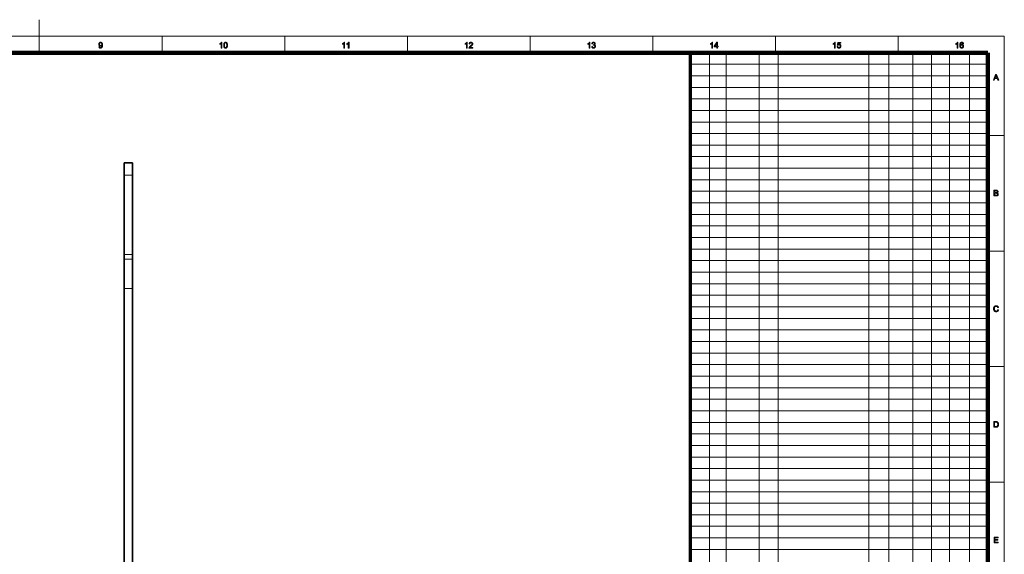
# Model space of a CAD drawing. Extents: x 0 to 1189, y 0 to 841.
# Tile 135 of 135: x 583 to 1179, y 517 to 841. Entities that reach past the tile are written whole.
import ezdxf

# ---------------------------------------------------------------- set-up
doc = ezdxf.new("R2010")
doc.units = 0

msp = doc.modelspace()

# ---------------------------------------------------------------- linework, layer by layer
at = {"color": 7, "lineweight": 13}
for p, q in [((594.5, 821), (594.5, 841)), ((10, 831), (1179, 831)), ((1179, 10), (1179, 831)), ((1000.5, 821), (1000.5, 76)), ((1010.5, 821), (1010.5, 76)), ((1030.5, 821), (1030.5, 76)), ((1042, 821), (1042, 76)), ((1097, 821), (1097, 76)), ((1109, 821), (1109, 76)), ((1123.57, 820.88), (1123.57, 75.88)), ((1134.82, 821.52), (1134.82, 76.52)), ((1145.78, 821), (1145.78, 76)), ((1157.95, 821.09), (1157.95, 76.09)), ((1169, 814), (989, 814)), ((1169, 807), (989, 807)), ((1169, 800), (989, 800)), ((1169, 793), (989, 793)), ((1169, 786), (989, 786)), ((1169, 779), (989, 779)), ((1169, 772), (989, 772)), ((1169, 765), (989, 765)), ((1169, 758), (989, 758)), ((1169, 751), (989, 751)), ((1169, 744), (989, 744)), ((1169, 737), (989, 737)), ((1169, 730), (989, 730)), ((1169, 723), (989, 723)), ((1169, 716), (989, 716)), ((1169, 709), (989, 709)), ((1169, 702), (989, 702)), ((1169, 695), (989, 695)), ((1169, 688), (989, 688)), ((1169, 681), (989, 681)), ((1169, 674), (989, 674)), ((1169, 667), (989, 667)), ((1169, 660), (989, 660)), ((1169, 653), (989, 653)), ((1169, 646), (989, 646)), ((1169, 639), (989, 639)), ((1169, 632), (989, 632)), ((1169, 625), (989, 625)), ((1169, 618), (989, 618)), ((1169, 611), (989, 611)), ((1169, 604), (989, 604)), ((1169, 597), (989, 597)), ((1169, 590), (989, 590)), ((1169, 583), (989, 583)), ((1169, 576), (989, 576)), ((1169, 569), (989, 569)), ((1169, 562), (989, 562)), ((1169, 555), (989, 555)), ((1169, 548), (989, 548)), ((1169, 541), (989, 541)), ((1169, 534), (989, 534)), ((1169, 527), (989, 527)), ((1169, 520), (989, 520))]:
    msp.add_line(p, q, dxfattribs=at)
at = {"color": 7, "lineweight": 13, "ltscale": 0.25}
for p, q in [((668.81, 821), (668.81, 831)), ((743.12, 821), (743.12, 831)), ((817.44, 821), (817.44, 831)), ((891.75, 821), (891.75, 831)), ((966.06, 821), (966.06, 831)), ((1040.38, 821), (1040.38, 831)), ((1114.69, 821), (1114.69, 831)), ((1169, 770.92), (1179, 770.92)), ((1169, 700.83), (1179, 700.83)), ((1169, 630.75), (1179, 630.75)), ((1169, 560.67), (1179, 560.67))]:
    msp.add_line(p, q, dxfattribs=at)
at = {"color": 7, "lineweight": 100}
for p, q in [((1169, 821), (20, 821)), ((1169, 20), (1169, 821))]:
    msp.add_line(p, q, dxfattribs=at)
at = {"color": 5, "lineweight": 70}
msp.add_line((989, 20), (989, 821), dxfattribs=at)
at = {"color": 7, "lineweight": 35, "ltscale": 0.125}
msp.add_line((650.91, 754.22), (645.91, 754.22), dxfattribs=at)
at = {"color": 7, "lineweight": 35, "ltscale": 0.187131}
for p, q in [((645.91, 754.22), (645.91, 746.74)), ((650.91, 754.22), (650.91, 746.74))]:
    msp.add_line(p, q, dxfattribs=at)
at = {"color": 7, "lineweight": 35, "ltscale": 0.106985}
for p, q in [((645.91, 746.74), (645.91, 742.46)), ((650.91, 746.74), (650.91, 742.46))]:
    msp.add_line(p, q, dxfattribs=at)
at = {"color": 7, "lineweight": 13, "ltscale": 0.125}
for p, q in [((650.91, 746.74), (645.91, 746.74)), ((650.91, 698.67), (645.91, 698.67)), ((645.91, 695.85), (650.91, 695.85)), ((645.91, 678.17), (650.91, 678.17))]:
    msp.add_line(p, q, dxfattribs=at)
at = {"color": 7, "lineweight": 35}
for p, q in [((645.91, 742.46), (645.91, 698.67)), ((650.91, 742.46), (650.91, 698.67)), ((645.91, 631.39), (645.91, 678.17)), ((650.91, 631.39), (650.91, 678.17)), ((645.91, 477.3), (645.91, 631.39)), ((650.91, 477.3), (650.91, 631.39))]:
    msp.add_line(p, q, dxfattribs=at)
at = {"color": 7, "lineweight": 35, "ltscale": 0.006488}
for p, q in [((645.91, 698.41), (645.91, 698.67)), ((650.91, 698.41), (650.91, 698.67))]:
    msp.add_line(p, q, dxfattribs=at)
at = {"color": 7, "lineweight": 35, "ltscale": 0.064139}
for p, q in [((645.91, 695.85), (645.91, 698.41)), ((650.91, 695.85), (650.91, 698.41))]:
    msp.add_line(p, q, dxfattribs=at)
at = {"color": 7, "lineweight": 35, "ltscale": 0.441992}
for p, q in [((645.91, 695.85), (645.91, 678.17)), ((650.91, 695.85), (650.91, 678.17))]:
    msp.add_line(p, q, dxfattribs=at)
at = {"color": 7, "lineweight": 13}
for points in [[(630.56, 824.61), (630.98, 824.65), (630.99, 824.6), (631, 824.54), (631.02, 824.49), (631.03, 824.45), (631.05, 824.4), (631.07, 824.36), (631.1, 824.32), (631.12, 824.29), (631.15, 824.26), (631.18, 824.23), (631.21, 824.2), (631.24, 824.18), (631.27, 824.16), (631.31, 824.15), (631.35, 824.13), (631.39, 824.12), (631.43, 824.11), (631.47, 824.1), (631.51, 824.1), (631.56, 824.1), (631.6, 824.1), (631.63, 824.1), (631.67, 824.11), (631.71, 824.11), (631.74, 824.12), (631.78, 824.13), (631.81, 824.14), (631.84, 824.16), (631.87, 824.17), (631.9, 824.19), (631.93, 824.21), (631.96, 824.23), (631.99, 824.25), (632.02, 824.27), (632.04, 824.3), (632.06, 824.32), (632.09, 824.35), (632.11, 824.37), (632.13, 824.4), (632.15, 824.43), (632.17, 824.46), (632.19, 824.5), (632.2, 824.53), (632.22, 824.57), (632.24, 824.61), (632.25, 824.65), (632.27, 824.7), (632.28, 824.74), (632.3, 824.79), (632.31, 824.84), (632.32, 824.89), (632.33, 824.94), (632.34, 825), (632.35, 825.05), (632.36, 825.1), (632.36, 825.15), (632.37, 825.21), (632.37, 825.26), (632.37, 825.31), (632.37, 825.37), (632.37, 825.37), (632.37, 825.38), (632.37, 825.39), (632.37, 825.39), (632.37, 825.4), (632.37, 825.41), (632.37, 825.42), (632.37, 825.43), (632.37, 825.44), (632.37, 825.45), (632.34, 825.41), (632.32, 825.37), (632.29, 825.34), (632.25, 825.3), (632.22, 825.27), (632.18, 825.23), (632.14, 825.2), (632.1, 825.17), (632.06, 825.15), (632.02, 825.12), (631.97, 825.09), (631.93, 825.07), (631.88, 825.05), (631.83, 825.04), (631.79, 825.02), (631.74, 825.01), (631.69, 825), (631.64, 825), (631.59, 824.99), (631.54, 824.99), (631.45, 824.99), (631.37, 825), (631.29, 825.02), (631.21, 825.04), (631.13, 825.07), (631.06, 825.1), (630.99, 825.15), (630.93, 825.19), (630.86, 825.25), (630.8, 825.31), (630.74, 825.37), (630.69, 825.44), (630.65, 825.51), (630.61, 825.59), (630.57, 825.67), (630.55, 825.76), (630.53, 825.85), (630.51, 825.94), (630.5, 826.04), (630.5, 826.14), (630.5, 826.24), (630.51, 826.34), (630.53, 826.44), (630.55, 826.53), (630.58, 826.62), (630.61, 826.7), (630.65, 826.78), (630.7, 826.86), (630.75, 826.93), (630.81, 826.99), (630.88, 827.06), (630.95, 827.11), (631.02, 827.16), (631.09, 827.2), (631.17, 827.24), (631.25, 827.27), (631.33, 827.29), (631.42, 827.31), (631.51, 827.32), (631.6, 827.32), (631.67, 827.32), (631.73, 827.31), (631.8, 827.3), (631.86, 827.29), (631.93, 827.27), (631.99, 827.25), (632.05, 827.23), (632.11, 827.2), (632.17, 827.17), (632.22, 827.14), (632.28, 827.1), (632.33, 827.06), (632.38, 827.01), (632.43, 826.96), (632.47, 826.91), (632.51, 826.86), (632.55, 826.8), (632.59, 826.74), (632.62, 826.68), (632.65, 826.61), (632.68, 826.54), (632.71, 826.46), (632.73, 826.38), (632.75, 826.29), (632.76, 826.2), (632.78, 826.09), (632.79, 825.99), (632.8, 825.87), (632.8, 825.75), (632.8, 825.63), (632.8, 825.5), (632.8, 825.37), (632.79, 825.25), (632.78, 825.13), (632.76, 825.02), (632.75, 824.92), (632.73, 824.82), (632.71, 824.73), (632.68, 824.64), (632.66, 824.56), (632.62, 824.48), (632.59, 824.41), (632.56, 824.34), (632.52, 824.27), (632.47, 824.21), (632.43, 824.15), (632.38, 824.09), (632.33, 824.04), (632.28, 824), (632.22, 823.95), (632.16, 823.91), (632.1, 823.88), (632.04, 823.85), (631.98, 823.82), (631.91, 823.8), (631.84, 823.78), (631.77, 823.76), (631.7, 823.75), (631.62, 823.75), (631.55, 823.75), (631.47, 823.75), (631.39, 823.75), (631.31, 823.77), (631.24, 823.78), (631.17, 823.8), (631.11, 823.83), (631.05, 823.86), (630.99, 823.89), (630.93, 823.93), (630.88, 823.97), (630.83, 824.02), (630.78, 824.07), (630.74, 824.13), (630.7, 824.19), (630.67, 824.25), (630.64, 824.31), (630.61, 824.38), (630.59, 824.46), (630.58, 824.53)], [(632.32, 826.16), (632.32, 826.23), (632.32, 826.3), (632.31, 826.37), (632.29, 826.43), (632.27, 826.49), (632.25, 826.55), (632.23, 826.6), (632.2, 826.65), (632.16, 826.7), (632.13, 826.75), (632.09, 826.79), (632.04, 826.82), (632, 826.86), (631.96, 826.89), (631.91, 826.91), (631.86, 826.93), (631.81, 826.94), (631.76, 826.95), (631.71, 826.96), (631.65, 826.96), (631.6, 826.96), (631.54, 826.95), (631.49, 826.94), (631.44, 826.93), (631.38, 826.91), (631.34, 826.88), (631.29, 826.85), (631.24, 826.81), (631.2, 826.77), (631.15, 826.73), (631.11, 826.68), (631.08, 826.63), (631.05, 826.58), (631.02, 826.52), (630.99, 826.46), (630.98, 826.4), (630.96, 826.33), (630.95, 826.27), (630.94, 826.2), (630.94, 826.12), (630.94, 826.06), (630.95, 825.99), (630.96, 825.93), (630.97, 825.88), (630.99, 825.82), (631.01, 825.77), (631.04, 825.72), (631.07, 825.67), (631.1, 825.62), (631.14, 825.58), (631.18, 825.54), (631.23, 825.5), (631.27, 825.47), (631.32, 825.45), (631.37, 825.42), (631.42, 825.4), (631.47, 825.39), (631.53, 825.38), (631.58, 825.37), (631.64, 825.37), (631.7, 825.37), (631.76, 825.38), (631.81, 825.39), (631.86, 825.4), (631.91, 825.42), (631.96, 825.45), (632.01, 825.47), (632.05, 825.5), (632.09, 825.54), (632.13, 825.58), (632.17, 825.62), (632.2, 825.67), (632.23, 825.72), (632.25, 825.77), (632.28, 825.83), (632.29, 825.89), (632.31, 825.95), (632.32, 826.02), (632.32, 826.09)], [(705.07, 823.8), (704.64, 823.8), (704.64, 826.54), (704.61, 826.51), (704.58, 826.48), (704.54, 826.45), (704.5, 826.42), (704.46, 826.4), (704.42, 826.37), (704.38, 826.34), (704.33, 826.31), (704.28, 826.28), (704.23, 826.25), (704.18, 826.22), (704.14, 826.19), (704.09, 826.17), (704.04, 826.14), (704, 826.12), (703.95, 826.1), (703.91, 826.08), (703.86, 826.06), (703.82, 826.04), (703.78, 826.03), (703.78, 826.44), (703.85, 826.48), (703.92, 826.51), (703.99, 826.55), (704.06, 826.59), (704.12, 826.63), (704.18, 826.67), (704.24, 826.71), (704.3, 826.76), (704.36, 826.8), (704.41, 826.85), (704.46, 826.9), (704.51, 826.95), (704.56, 826.99), (704.6, 827.04), (704.64, 827.09), (704.68, 827.14), (704.71, 827.18), (704.74, 827.23), (704.77, 827.27), (704.79, 827.32), (705.07, 827.32)], [(706.17, 825.53), (706.17, 825.65), (706.18, 825.77), (706.18, 825.88), (706.19, 825.99), (706.2, 826.09), (706.22, 826.19), (706.23, 826.28), (706.25, 826.37), (706.28, 826.45), (706.3, 826.53), (706.33, 826.6), (706.36, 826.67), (706.39, 826.74), (706.42, 826.81), (706.46, 826.87), (706.5, 826.92), (706.54, 826.98), (706.58, 827.02), (706.63, 827.07), (706.68, 827.11), (706.73, 827.15), (706.78, 827.19), (706.84, 827.22), (706.9, 827.25), (706.96, 827.27), (707.03, 827.29), (707.1, 827.3), (707.17, 827.31), (707.24, 827.32), (707.31, 827.32), (707.37, 827.32), (707.42, 827.31), (707.48, 827.31), (707.53, 827.3), (707.58, 827.29), (707.63, 827.28), (707.67, 827.26), (707.72, 827.25), (707.76, 827.23), (707.81, 827.21), (707.85, 827.18), (707.89, 827.16), (707.93, 827.13), (707.97, 827.1), (708, 827.07), (708.04, 827.03), (708.07, 827), (708.1, 826.96), (708.13, 826.92), (708.16, 826.88), (708.19, 826.84), (708.21, 826.79), (708.24, 826.74), (708.26, 826.69), (708.28, 826.64), (708.3, 826.59), (708.32, 826.53), (708.34, 826.48), (708.36, 826.42), (708.38, 826.36), (708.39, 826.29), (708.4, 826.23), (708.42, 826.16), (708.43, 826.08), (708.43, 826), (708.44, 825.91), (708.45, 825.82), (708.45, 825.73), (708.45, 825.63), (708.45, 825.53), (708.45, 825.41), (708.45, 825.29), (708.44, 825.18), (708.43, 825.08), (708.42, 824.97), (708.41, 824.88), (708.39, 824.79), (708.37, 824.7), (708.35, 824.61), (708.33, 824.54), (708.3, 824.46), (708.27, 824.39), (708.24, 824.33), (708.21, 824.26), (708.17, 824.2), (708.13, 824.14), (708.09, 824.09), (708.04, 824.04), (708, 823.99), (707.95, 823.95), (707.9, 823.91), (707.84, 823.88), (707.79, 823.85), (707.73, 823.82), (707.66, 823.8), (707.6, 823.78), (707.53, 823.76), (707.46, 823.75), (707.39, 823.75), (707.31, 823.75), (707.21, 823.75), (707.12, 823.76), (707.03, 823.78), (706.94, 823.8), (706.86, 823.84), (706.78, 823.88), (706.71, 823.92), (706.64, 823.98), (706.58, 824.04), (706.52, 824.11), (706.45, 824.2), (706.39, 824.3), (706.34, 824.42), (706.3, 824.55), (706.26, 824.68), (706.23, 824.83), (706.2, 824.99), (706.19, 825.16), (706.18, 825.34)], [(706.61, 825.53), (706.62, 825.36), (706.62, 825.21), (706.63, 825.07), (706.65, 824.93), (706.66, 824.81), (706.69, 824.7), (706.71, 824.61), (706.74, 824.52), (706.78, 824.45), (706.82, 824.38), (706.86, 824.33), (706.9, 824.28), (706.94, 824.24), (706.99, 824.2), (707.04, 824.17), (707.09, 824.14), (707.14, 824.12), (707.2, 824.11), (707.25, 824.1), (707.31, 824.1), (707.37, 824.1), (707.43, 824.11), (707.48, 824.12), (707.53, 824.14), (707.59, 824.17), (707.63, 824.2), (707.68, 824.24), (707.73, 824.28), (707.77, 824.33), (707.81, 824.39), (707.85, 824.45), (707.88, 824.52), (707.91, 824.61), (707.94, 824.71), (707.96, 824.81), (707.98, 824.94), (707.99, 825.07), (708, 825.21), (708.01, 825.36), (708.01, 825.53), (708.01, 825.7), (708, 825.85), (707.99, 826), (707.98, 826.13), (707.96, 826.25), (707.94, 826.36), (707.91, 826.46), (707.88, 826.54), (707.85, 826.62), (707.81, 826.68), (707.77, 826.73), (707.73, 826.78), (707.68, 826.82), (707.63, 826.86), (707.58, 826.89), (707.53, 826.92), (707.48, 826.94), (707.42, 826.95), (707.37, 826.96), (707.31, 826.96), (707.25, 826.96), (707.19, 826.95), (707.14, 826.94), (707.09, 826.92), (707.04, 826.9), (707, 826.87), (706.95, 826.84), (706.91, 826.8), (706.87, 826.76), (706.84, 826.71), (706.79, 826.64), (706.76, 826.56), (706.72, 826.47), (706.69, 826.37), (706.67, 826.26), (706.65, 826.13), (706.63, 826), (706.62, 825.85), (706.62, 825.7)], [(779.38, 823.8), (778.95, 823.8), (778.95, 826.54), (778.92, 826.51), (778.89, 826.48), (778.85, 826.45), (778.81, 826.42), (778.77, 826.4), (778.73, 826.37), (778.69, 826.34), (778.64, 826.31), (778.6, 826.28), (778.55, 826.25), (778.5, 826.22), (778.45, 826.19), (778.4, 826.17), (778.35, 826.14), (778.31, 826.12), (778.26, 826.1), (778.22, 826.08), (778.18, 826.06), (778.13, 826.04), (778.09, 826.03), (778.09, 826.44), (778.17, 826.48), (778.23, 826.51), (778.3, 826.55), (778.37, 826.59), (778.43, 826.63), (778.49, 826.67), (778.55, 826.71), (778.61, 826.76), (778.67, 826.8), (778.72, 826.85), (778.78, 826.9), (778.83, 826.95), (778.87, 826.99), (778.92, 827.04), (778.96, 827.09), (778.99, 827.14), (779.03, 827.18), (779.06, 827.23), (779.08, 827.27), (779.11, 827.32), (779.38, 827.32)], [(782.1, 823.8), (781.67, 823.8), (781.67, 826.54), (781.64, 826.51), (781.61, 826.48), (781.57, 826.45), (781.53, 826.42), (781.49, 826.4), (781.45, 826.37), (781.41, 826.34), (781.36, 826.31), (781.32, 826.28), (781.27, 826.25), (781.22, 826.22), (781.17, 826.19), (781.12, 826.17), (781.07, 826.14), (781.03, 826.12), (780.98, 826.1), (780.94, 826.08), (780.9, 826.06), (780.85, 826.04), (780.81, 826.03), (780.81, 826.44), (780.88, 826.48), (780.95, 826.51), (781.02, 826.55), (781.09, 826.59), (781.15, 826.63), (781.21, 826.67), (781.27, 826.71), (781.33, 826.76), (781.39, 826.8), (781.44, 826.85), (781.5, 826.9), (781.55, 826.95), (781.59, 826.99), (781.63, 827.04), (781.67, 827.09), (781.71, 827.14), (781.74, 827.18), (781.77, 827.23), (781.8, 827.27), (781.83, 827.32), (782.1, 827.32)], [(853.7, 823.8), (853.27, 823.8), (853.27, 826.54), (853.23, 826.51), (853.2, 826.48), (853.16, 826.45), (853.13, 826.42), (853.09, 826.4), (853.05, 826.37), (853, 826.34), (852.96, 826.31), (852.91, 826.28), (852.86, 826.25), (852.81, 826.22), (852.76, 826.19), (852.71, 826.17), (852.67, 826.14), (852.62, 826.12), (852.58, 826.1), (852.53, 826.08), (852.49, 826.06), (852.45, 826.04), (852.41, 826.03), (852.41, 826.44), (852.48, 826.48), (852.55, 826.51), (852.61, 826.55), (852.68, 826.59), (852.74, 826.63), (852.81, 826.67), (852.87, 826.71), (852.93, 826.76), (852.98, 826.8), (853.04, 826.85), (853.09, 826.9), (853.14, 826.95), (853.18, 826.99), (853.23, 827.04), (853.27, 827.09), (853.3, 827.14), (853.34, 827.18), (853.37, 827.23), (853.4, 827.27), (853.42, 827.32), (853.7, 827.32)], [(857.06, 824.22), (857.06, 823.8), (854.74, 823.8), (854.74, 823.84), (854.74, 823.87), (854.74, 823.9), (854.75, 823.93), (854.75, 823.96), (854.76, 823.99), (854.76, 824.02), (854.77, 824.05), (854.78, 824.07), (854.79, 824.1), (854.81, 824.15), (854.83, 824.2), (854.85, 824.24), (854.88, 824.29), (854.91, 824.34), (854.94, 824.38), (854.97, 824.43), (855, 824.48), (855.04, 824.52), (855.07, 824.57), (855.12, 824.62), (855.16, 824.66), (855.21, 824.71), (855.26, 824.76), (855.31, 824.82), (855.37, 824.87), (855.43, 824.92), (855.5, 824.98), (855.57, 825.04), (855.64, 825.1), (855.75, 825.19), (855.85, 825.28), (855.95, 825.36), (856.03, 825.44), (856.12, 825.52), (856.19, 825.59), (856.25, 825.66), (856.31, 825.72), (856.36, 825.78), (856.41, 825.84), (856.45, 825.89), (856.48, 825.95), (856.51, 826), (856.54, 826.05), (856.56, 826.11), (856.58, 826.16), (856.59, 826.21), (856.6, 826.26), (856.61, 826.31), (856.61, 826.36), (856.61, 826.41), (856.6, 826.46), (856.59, 826.5), (856.58, 826.55), (856.56, 826.59), (856.54, 826.63), (856.52, 826.68), (856.49, 826.71), (856.46, 826.75), (856.43, 826.79), (856.39, 826.82), (856.35, 826.85), (856.31, 826.88), (856.26, 826.9), (856.22, 826.92), (856.17, 826.94), (856.12, 826.95), (856.06, 826.96), (856.01, 826.96), (855.95, 826.96), (855.89, 826.96), (855.83, 826.96), (855.77, 826.95), (855.72, 826.93), (855.67, 826.92), (855.62, 826.9), (855.58, 826.87), (855.53, 826.84), (855.49, 826.81), (855.45, 826.78), (855.42, 826.74), (855.39, 826.7), (855.36, 826.65), (855.33, 826.61), (855.31, 826.56), (855.3, 826.5), (855.28, 826.45), (855.27, 826.39), (855.27, 826.33), (855.26, 826.26), (854.82, 826.31), (854.83, 826.4), (854.85, 826.5), (854.87, 826.58), (854.9, 826.66), (854.93, 826.74), (854.97, 826.82), (855.01, 826.88), (855.06, 826.95), (855.11, 827.01), (855.16, 827.06), (855.23, 827.11), (855.29, 827.15), (855.36, 827.19), (855.43, 827.23), (855.51, 827.25), (855.59, 827.28), (855.68, 827.3), (855.77, 827.31), (855.86, 827.32), (855.96, 827.32), (856.06, 827.32), (856.15, 827.31), (856.24, 827.29), (856.33, 827.27), (856.41, 827.25), (856.49, 827.22), (856.56, 827.18), (856.63, 827.14), (856.7, 827.09), (856.76, 827.04), (856.81, 826.98), (856.86, 826.92), (856.91, 826.86), (856.94, 826.8), (856.98, 826.73), (857, 826.66), (857.02, 826.58), (857.04, 826.51), (857.05, 826.43), (857.05, 826.35), (857.05, 826.31), (857.05, 826.26), (857.04, 826.22), (857.04, 826.18), (857.03, 826.14), (857.02, 826.1), (857.01, 826.06), (857, 826.02), (856.98, 825.98), (856.96, 825.93), (856.95, 825.89), (856.93, 825.85), (856.9, 825.81), (856.88, 825.77), (856.85, 825.73), (856.82, 825.68), (856.79, 825.64), (856.75, 825.6), (856.72, 825.55), (856.68, 825.51), (856.64, 825.46), (856.59, 825.41), (856.54, 825.36), (856.48, 825.3), (856.41, 825.24), (856.34, 825.18), (856.27, 825.11), (856.19, 825.04), (856.11, 824.97), (856.02, 824.89), (855.94, 824.83), (855.87, 824.77), (855.81, 824.72), (855.75, 824.66), (855.7, 824.62), (855.65, 824.58), (855.61, 824.54), (855.58, 824.51), (855.54, 824.48), (855.52, 824.45), (855.5, 824.43), (855.48, 824.4), (855.46, 824.38), (855.44, 824.36), (855.42, 824.33), (855.4, 824.31), (855.39, 824.29), (855.37, 824.26), (855.35, 824.24), (855.34, 824.22)], [(928.01, 823.8), (927.58, 823.8), (927.58, 826.54), (927.55, 826.51), (927.51, 826.48), (927.48, 826.45), (927.44, 826.42), (927.4, 826.4), (927.36, 826.37), (927.31, 826.34), (927.27, 826.31), (927.22, 826.28), (927.17, 826.25), (927.12, 826.22), (927.07, 826.19), (927.03, 826.17), (926.98, 826.14), (926.93, 826.12), (926.89, 826.1), (926.84, 826.08), (926.8, 826.06), (926.76, 826.04), (926.72, 826.03), (926.72, 826.44), (926.79, 826.48), (926.86, 826.51), (926.93, 826.55), (926.99, 826.59), (927.06, 826.63), (927.12, 826.67), (927.18, 826.71), (927.24, 826.76), (927.29, 826.8), (927.35, 826.85), (927.4, 826.9), (927.45, 826.95), (927.5, 826.99), (927.54, 827.04), (927.58, 827.09), (927.62, 827.14), (927.65, 827.18), (927.68, 827.23), (927.71, 827.27), (927.73, 827.32), (928.01, 827.32)], [(929.11, 824.73), (929.54, 824.79), (929.56, 824.72), (929.58, 824.65), (929.6, 824.59), (929.62, 824.53), (929.64, 824.47), (929.67, 824.42), (929.7, 824.37), (929.73, 824.33), (929.76, 824.29), (929.79, 824.26), (929.83, 824.23), (929.87, 824.2), (929.91, 824.18), (929.95, 824.16), (929.99, 824.14), (930.03, 824.12), (930.08, 824.11), (930.13, 824.11), (930.18, 824.1), (930.23, 824.1), (930.29, 824.1), (930.34, 824.11), (930.4, 824.12), (930.45, 824.13), (930.51, 824.15), (930.56, 824.17), (930.6, 824.2), (930.65, 824.23), (930.7, 824.27), (930.74, 824.31), (930.78, 824.35), (930.81, 824.4), (930.85, 824.44), (930.87, 824.49), (930.9, 824.54), (930.91, 824.6), (930.93, 824.65), (930.94, 824.71), (930.95, 824.77), (930.95, 824.83), (930.95, 824.89), (930.94, 824.94), (930.93, 825), (930.92, 825.05), (930.9, 825.1), (930.88, 825.15), (930.85, 825.19), (930.82, 825.24), (930.79, 825.28), (930.75, 825.32), (930.71, 825.35), (930.67, 825.39), (930.63, 825.42), (930.58, 825.44), (930.53, 825.46), (930.48, 825.48), (930.43, 825.49), (930.38, 825.5), (930.32, 825.51), (930.26, 825.51), (930.24, 825.51), (930.21, 825.51), (930.18, 825.51), (930.16, 825.5), (930.13, 825.5), (930.09, 825.49), (930.06, 825.49), (930.03, 825.48), (929.99, 825.47), (929.96, 825.46), (930.01, 825.84), (930.02, 825.84), (930.02, 825.84), (930.03, 825.84), (930.04, 825.84), (930.05, 825.84), (930.05, 825.84), (930.06, 825.83), (930.06, 825.83), (930.07, 825.83), (930.08, 825.83), (930.13, 825.84), (930.18, 825.84), (930.24, 825.85), (930.29, 825.86), (930.34, 825.87), (930.39, 825.89), (930.43, 825.9), (930.48, 825.93), (930.53, 825.95), (930.57, 825.98), (930.61, 826.01), (930.65, 826.04), (930.68, 826.08), (930.71, 826.12), (930.74, 826.16), (930.75, 826.21), (930.77, 826.25), (930.78, 826.31), (930.79, 826.36), (930.79, 826.42), (930.79, 826.47), (930.78, 826.51), (930.78, 826.55), (930.76, 826.6), (930.75, 826.64), (930.73, 826.67), (930.71, 826.71), (930.69, 826.75), (930.66, 826.78), (930.63, 826.81), (930.6, 826.84), (930.56, 826.87), (930.53, 826.89), (930.49, 826.91), (930.45, 826.93), (930.4, 826.94), (930.36, 826.95), (930.31, 826.96), (930.27, 826.96), (930.22, 826.97), (930.17, 826.96), (930.12, 826.96), (930.07, 826.95), (930.03, 826.94), (929.99, 826.93), (929.95, 826.91), (929.91, 826.89), (929.87, 826.87), (929.83, 826.84), (929.8, 826.81), (929.77, 826.78), (929.74, 826.74), (929.71, 826.7), (929.68, 826.66), (929.66, 826.61), (929.64, 826.56), (929.62, 826.51), (929.61, 826.46), (929.6, 826.4), (929.58, 826.34), (929.15, 826.41), (929.17, 826.5), (929.19, 826.58), (929.22, 826.65), (929.25, 826.73), (929.28, 826.8), (929.32, 826.86), (929.36, 826.92), (929.41, 826.98), (929.46, 827.03), (929.51, 827.08), (929.57, 827.13), (929.63, 827.17), (929.69, 827.2), (929.76, 827.23), (929.83, 827.26), (929.9, 827.28), (929.97, 827.3), (930.05, 827.31), (930.13, 827.32), (930.21, 827.32), (930.26, 827.32), (930.32, 827.31), (930.38, 827.31), (930.43, 827.3), (930.48, 827.29), (930.53, 827.27), (930.59, 827.26), (930.64, 827.24), (930.69, 827.22), (930.74, 827.2), (930.78, 827.17), (930.83, 827.14), (930.87, 827.11), (930.91, 827.08), (930.95, 827.05), (930.98, 827.02), (931.02, 826.98), (931.05, 826.94), (931.08, 826.9), (931.1, 826.86), (931.13, 826.82), (931.15, 826.77), (931.17, 826.73), (931.19, 826.69), (931.2, 826.64), (931.21, 826.6), (931.22, 826.55), (931.23, 826.5), (931.23, 826.46), (931.23, 826.41), (931.23, 826.36), (931.23, 826.32), (931.22, 826.28), (931.21, 826.23), (931.2, 826.19), (931.19, 826.15), (931.17, 826.11), (931.15, 826.07), (931.13, 826.03), (931.11, 826), (931.08, 825.96), (931.06, 825.93), (931.03, 825.89), (930.99, 825.86), (930.96, 825.83), (930.92, 825.8), (930.88, 825.77), (930.84, 825.75), (930.8, 825.72), (930.75, 825.7), (930.81, 825.68), (930.87, 825.67), (930.92, 825.64), (930.98, 825.62), (931.03, 825.59), (931.07, 825.56), (931.12, 825.52), (931.16, 825.49), (931.2, 825.45), (931.23, 825.4), (931.26, 825.36), (931.29, 825.31), (931.32, 825.26), (931.34, 825.2), (931.36, 825.15), (931.38, 825.09), (931.39, 825.03), (931.4, 824.97), (931.4, 824.91), (931.4, 824.84), (931.4, 824.75), (931.39, 824.66), (931.37, 824.58), (931.35, 824.49), (931.32, 824.42), (931.28, 824.34), (931.24, 824.27), (931.19, 824.19), (931.13, 824.13), (931.07, 824.06), (931, 824), (930.93, 823.95), (930.85, 823.9), (930.77, 823.86), (930.69, 823.82), (930.6, 823.79), (930.51, 823.77), (930.42, 823.76), (930.32, 823.75), (930.22, 823.74), (930.13, 823.75), (930.05, 823.75), (929.96, 823.77), (929.88, 823.79), (929.8, 823.81), (929.73, 823.84), (929.66, 823.88), (929.59, 823.92), (929.52, 823.97), (929.46, 824.02), (929.4, 824.07), (929.35, 824.13), (929.3, 824.2), (929.26, 824.26), (929.22, 824.33), (929.19, 824.41), (929.16, 824.48), (929.14, 824.56), (929.12, 824.64)], [(1002.32, 823.8), (1001.89, 823.8), (1001.89, 826.54), (1001.86, 826.51), (1001.83, 826.48), (1001.79, 826.45), (1001.75, 826.42), (1001.71, 826.4), (1001.67, 826.37), (1001.63, 826.34), (1001.58, 826.31), (1001.53, 826.28), (1001.48, 826.25), (1001.43, 826.22), (1001.39, 826.19), (1001.34, 826.17), (1001.29, 826.14), (1001.25, 826.12), (1001.2, 826.1), (1001.16, 826.08), (1001.11, 826.06), (1001.07, 826.04), (1001.03, 826.03), (1001.03, 826.44), (1001.1, 826.48), (1001.17, 826.51), (1001.24, 826.55), (1001.31, 826.59), (1001.37, 826.63), (1001.43, 826.67), (1001.49, 826.71), (1001.55, 826.76), (1001.61, 826.8), (1001.66, 826.85), (1001.71, 826.9), (1001.76, 826.95), (1001.81, 826.99), (1001.85, 827.04), (1001.89, 827.09), (1001.93, 827.14), (1001.96, 827.18), (1001.99, 827.23), (1002.02, 827.27), (1002.04, 827.32), (1002.32, 827.32)], [(1004.8, 823.8), (1004.8, 824.64), (1003.28, 824.64), (1003.28, 825.04), (1004.88, 827.3), (1005.23, 827.3), (1005.23, 825.04), (1005.7, 825.04), (1005.7, 824.64), (1005.23, 824.64), (1005.23, 823.8)], [(1004.8, 825.04), (1004.8, 826.61), (1003.7, 825.04)], [(1076.63, 823.8), (1076.2, 823.8), (1076.2, 826.54), (1076.17, 826.51), (1076.14, 826.48), (1076.1, 826.45), (1076.06, 826.42), (1076.02, 826.4), (1075.98, 826.37), (1075.94, 826.34), (1075.89, 826.31), (1075.85, 826.28), (1075.8, 826.25), (1075.75, 826.22), (1075.7, 826.19), (1075.65, 826.17), (1075.6, 826.14), (1075.56, 826.12), (1075.51, 826.1), (1075.47, 826.08), (1075.43, 826.06), (1075.38, 826.04), (1075.34, 826.03), (1075.34, 826.44), (1075.42, 826.48), (1075.48, 826.51), (1075.55, 826.55), (1075.62, 826.59), (1075.68, 826.63), (1075.74, 826.67), (1075.8, 826.71), (1075.86, 826.76), (1075.92, 826.8), (1075.97, 826.85), (1076.03, 826.9), (1076.08, 826.95), (1076.12, 826.99), (1076.17, 827.04), (1076.2, 827.09), (1076.24, 827.14), (1076.28, 827.18), (1076.31, 827.23), (1076.33, 827.27), (1076.36, 827.32), (1076.63, 827.32)], [(1077.73, 824.72), (1078.19, 824.76), (1078.2, 824.7), (1078.21, 824.63), (1078.23, 824.58), (1078.25, 824.52), (1078.27, 824.47), (1078.29, 824.42), (1078.32, 824.38), (1078.35, 824.34), (1078.38, 824.3), (1078.42, 824.26), (1078.46, 824.23), (1078.49, 824.2), (1078.53, 824.18), (1078.58, 824.16), (1078.62, 824.14), (1078.66, 824.13), (1078.71, 824.11), (1078.76, 824.11), (1078.81, 824.1), (1078.86, 824.1), (1078.92, 824.1), (1078.98, 824.11), (1079.04, 824.12), (1079.09, 824.14), (1079.15, 824.16), (1079.2, 824.18), (1079.25, 824.21), (1079.29, 824.25), (1079.34, 824.29), (1079.38, 824.33), (1079.42, 824.38), (1079.46, 824.43), (1079.49, 824.49), (1079.52, 824.54), (1079.55, 824.6), (1079.56, 824.67), (1079.58, 824.73), (1079.59, 824.8), (1079.6, 824.88), (1079.6, 824.95), (1079.6, 825.03), (1079.59, 825.09), (1079.58, 825.16), (1079.57, 825.22), (1079.55, 825.28), (1079.52, 825.34), (1079.5, 825.39), (1079.47, 825.44), (1079.43, 825.49), (1079.39, 825.53), (1079.35, 825.57), (1079.3, 825.61), (1079.26, 825.64), (1079.21, 825.67), (1079.15, 825.69), (1079.1, 825.71), (1079.04, 825.73), (1078.98, 825.74), (1078.92, 825.74), (1078.85, 825.75), (1078.81, 825.74), (1078.77, 825.74), (1078.73, 825.74), (1078.69, 825.73), (1078.65, 825.72), (1078.62, 825.71), (1078.58, 825.7), (1078.55, 825.69), (1078.51, 825.67), (1078.48, 825.65), (1078.44, 825.63), (1078.41, 825.61), (1078.38, 825.59), (1078.35, 825.57), (1078.33, 825.54), (1078.3, 825.52), (1078.28, 825.49), (1078.26, 825.46), (1078.23, 825.44), (1078.21, 825.41), (1077.81, 825.46), (1078.15, 827.26), (1079.89, 827.26), (1079.89, 826.85), (1078.49, 826.85), (1078.3, 825.91), (1078.37, 825.95), (1078.43, 825.98), (1078.5, 826.02), (1078.56, 826.05), (1078.63, 826.07), (1078.69, 826.09), (1078.76, 826.11), (1078.83, 826.12), (1078.9, 826.12), (1078.97, 826.13), (1079.06, 826.12), (1079.14, 826.11), (1079.23, 826.1), (1079.31, 826.07), (1079.39, 826.05), (1079.46, 826.01), (1079.54, 825.97), (1079.61, 825.92), (1079.68, 825.87), (1079.74, 825.81), (1079.8, 825.74), (1079.85, 825.67), (1079.9, 825.6), (1079.94, 825.52), (1079.98, 825.45), (1080, 825.36), (1080.03, 825.27), (1080.04, 825.18), (1080.05, 825.09), (1080.05, 824.99), (1080.05, 824.9), (1080.04, 824.81), (1080.03, 824.72), (1080.01, 824.63), (1079.99, 824.55), (1079.96, 824.47), (1079.92, 824.39), (1079.88, 824.31), (1079.83, 824.24), (1079.78, 824.17), (1079.71, 824.09), (1079.63, 824.02), (1079.55, 823.95), (1079.47, 823.9), (1079.38, 823.85), (1079.29, 823.81), (1079.19, 823.78), (1079.08, 823.76), (1078.97, 823.75), (1078.86, 823.75), (1078.76, 823.75), (1078.67, 823.76), (1078.59, 823.77), (1078.5, 823.79), (1078.43, 823.81), (1078.35, 823.84), (1078.28, 823.88), (1078.21, 823.92), (1078.14, 823.96), (1078.08, 824.01), (1078.02, 824.07), (1077.97, 824.13), (1077.92, 824.19), (1077.88, 824.25), (1077.84, 824.32), (1077.81, 824.4), (1077.78, 824.47), (1077.76, 824.55), (1077.75, 824.64)], [(1150.95, 823.8), (1150.52, 823.8), (1150.52, 826.54), (1150.48, 826.51), (1150.45, 826.48), (1150.41, 826.45), (1150.38, 826.42), (1150.34, 826.4), (1150.3, 826.37), (1150.25, 826.34), (1150.21, 826.31), (1150.16, 826.28), (1150.11, 826.25), (1150.06, 826.22), (1150.01, 826.19), (1149.96, 826.17), (1149.92, 826.14), (1149.87, 826.12), (1149.83, 826.1), (1149.78, 826.08), (1149.74, 826.06), (1149.7, 826.04), (1149.66, 826.03), (1149.66, 826.44), (1149.73, 826.48), (1149.8, 826.51), (1149.86, 826.55), (1149.93, 826.59), (1149.99, 826.63), (1150.06, 826.67), (1150.12, 826.71), (1150.18, 826.76), (1150.23, 826.8), (1150.29, 826.85), (1150.34, 826.9), (1150.39, 826.95), (1150.43, 826.99), (1150.48, 827.04), (1150.52, 827.09), (1150.55, 827.14), (1150.59, 827.18), (1150.62, 827.23), (1150.65, 827.27), (1150.67, 827.32), (1150.95, 827.32)], [(1154.28, 826.45), (1153.85, 826.41), (1153.84, 826.46), (1153.82, 826.51), (1153.81, 826.55), (1153.8, 826.59), (1153.78, 826.63), (1153.76, 826.67), (1153.75, 826.7), (1153.73, 826.73), (1153.71, 826.76), (1153.69, 826.78), (1153.65, 826.82), (1153.61, 826.85), (1153.57, 826.88), (1153.53, 826.9), (1153.49, 826.92), (1153.45, 826.94), (1153.4, 826.95), (1153.36, 826.96), (1153.31, 826.96), (1153.26, 826.97), (1153.22, 826.96), (1153.18, 826.96), (1153.14, 826.96), (1153.1, 826.95), (1153.06, 826.94), (1153.03, 826.92), (1152.99, 826.91), (1152.96, 826.89), (1152.93, 826.87), (1152.9, 826.85), (1152.86, 826.82), (1152.82, 826.79), (1152.78, 826.75), (1152.75, 826.71), (1152.72, 826.67), (1152.68, 826.62), (1152.65, 826.58), (1152.63, 826.53), (1152.6, 826.47), (1152.58, 826.42), (1152.55, 826.36), (1152.53, 826.3), (1152.52, 826.23), (1152.5, 826.15), (1152.49, 826.07), (1152.48, 825.99), (1152.47, 825.9), (1152.46, 825.81), (1152.46, 825.71), (1152.45, 825.61), (1152.49, 825.66), (1152.52, 825.7), (1152.55, 825.74), (1152.59, 825.78), (1152.63, 825.82), (1152.67, 825.85), (1152.71, 825.88), (1152.75, 825.91), (1152.79, 825.94), (1152.83, 825.96), (1152.88, 825.98), (1152.93, 826), (1152.97, 826.02), (1153.02, 826.03), (1153.06, 826.05), (1153.11, 826.06), (1153.16, 826.07), (1153.21, 826.07), (1153.26, 826.07), (1153.3, 826.08), (1153.39, 826.07), (1153.47, 826.06), (1153.55, 826.05), (1153.63, 826.02), (1153.7, 826), (1153.77, 825.96), (1153.84, 825.92), (1153.91, 825.87), (1153.97, 825.82), (1154.04, 825.76), (1154.09, 825.69), (1154.15, 825.63), (1154.19, 825.55), (1154.23, 825.48), (1154.26, 825.4), (1154.29, 825.31), (1154.31, 825.23), (1154.33, 825.13), (1154.34, 825.04), (1154.34, 824.94), (1154.34, 824.88), (1154.33, 824.81), (1154.33, 824.75), (1154.32, 824.69), (1154.3, 824.62), (1154.29, 824.56), (1154.27, 824.5), (1154.25, 824.44), (1154.22, 824.39), (1154.2, 824.33), (1154.17, 824.27), (1154.14, 824.22), (1154.1, 824.17), (1154.07, 824.12), (1154.03, 824.08), (1153.99, 824.04), (1153.95, 824), (1153.9, 823.96), (1153.85, 823.93), (1153.81, 823.9), (1153.76, 823.87), (1153.7, 823.84), (1153.65, 823.82), (1153.6, 823.8), (1153.54, 823.78), (1153.48, 823.77), (1153.43, 823.76), (1153.37, 823.75), (1153.31, 823.75), (1153.24, 823.75), (1153.14, 823.75), (1153.04, 823.76), (1152.94, 823.78), (1152.84, 823.81), (1152.76, 823.84), (1152.67, 823.89), (1152.59, 823.94), (1152.51, 824), (1152.44, 824.07), (1152.37, 824.14), (1152.3, 824.22), (1152.24, 824.32), (1152.19, 824.42), (1152.15, 824.54), (1152.11, 824.66), (1152.08, 824.8), (1152.06, 824.94), (1152.04, 825.1), (1152.03, 825.27), (1152.03, 825.44), (1152.03, 825.64), (1152.04, 825.83), (1152.06, 826), (1152.09, 826.17), (1152.12, 826.32), (1152.16, 826.46), (1152.21, 826.59), (1152.27, 826.71), (1152.33, 826.82), (1152.4, 826.92), (1152.47, 826.99), (1152.54, 827.06), (1152.62, 827.12), (1152.7, 827.17), (1152.79, 827.22), (1152.88, 827.26), (1152.97, 827.28), (1153.07, 827.3), (1153.17, 827.32), (1153.28, 827.32), (1153.36, 827.32), (1153.44, 827.31), (1153.52, 827.3), (1153.59, 827.28), (1153.66, 827.26), (1153.73, 827.24), (1153.79, 827.21), (1153.85, 827.17), (1153.91, 827.13), (1153.96, 827.09), (1154.01, 827.04), (1154.06, 826.99), (1154.1, 826.93), (1154.14, 826.87), (1154.17, 826.81), (1154.2, 826.75), (1154.23, 826.68), (1154.25, 826.6), (1154.26, 826.53)], [(1152.52, 824.94), (1152.52, 824.89), (1152.53, 824.85), (1152.53, 824.81), (1152.54, 824.76), (1152.55, 824.72), (1152.56, 824.68), (1152.57, 824.64), (1152.58, 824.6), (1152.6, 824.55), (1152.62, 824.51), (1152.64, 824.47), (1152.66, 824.44), (1152.68, 824.4), (1152.7, 824.37), (1152.73, 824.34), (1152.76, 824.31), (1152.78, 824.28), (1152.82, 824.25), (1152.85, 824.23), (1152.88, 824.2), (1152.91, 824.18), (1152.95, 824.17), (1152.98, 824.15), (1153.02, 824.14), (1153.05, 824.13), (1153.09, 824.12), (1153.13, 824.11), (1153.16, 824.1), (1153.2, 824.1), (1153.24, 824.1), (1153.29, 824.1), (1153.34, 824.11), (1153.39, 824.12), (1153.44, 824.13), (1153.49, 824.15), (1153.53, 824.18), (1153.58, 824.21), (1153.62, 824.24), (1153.66, 824.28), (1153.7, 824.32), (1153.74, 824.36), (1153.77, 824.41), (1153.8, 824.46), (1153.83, 824.52), (1153.85, 824.58), (1153.87, 824.64), (1153.88, 824.7), (1153.89, 824.77), (1153.9, 824.84), (1153.9, 824.92), (1153.9, 824.99), (1153.89, 825.05), (1153.88, 825.12), (1153.87, 825.18), (1153.85, 825.24), (1153.83, 825.3), (1153.8, 825.35), (1153.78, 825.4), (1153.74, 825.44), (1153.71, 825.49), (1153.67, 825.53), (1153.62, 825.56), (1153.58, 825.59), (1153.54, 825.62), (1153.49, 825.64), (1153.44, 825.66), (1153.39, 825.68), (1153.33, 825.69), (1153.28, 825.69), (1153.22, 825.7), (1153.16, 825.69), (1153.11, 825.69), (1153.05, 825.68), (1153, 825.66), (1152.95, 825.64), (1152.9, 825.62), (1152.85, 825.59), (1152.81, 825.56), (1152.77, 825.53), (1152.72, 825.49), (1152.69, 825.44), (1152.65, 825.4), (1152.62, 825.35), (1152.59, 825.3), (1152.57, 825.25), (1152.55, 825.19), (1152.54, 825.13), (1152.53, 825.07), (1152.52, 825.01)], [(1172.36, 804.26), (1173.71, 807.76), (1174.21, 807.76), (1175.64, 804.26), (1175.11, 804.26), (1174.7, 805.32), (1173.24, 805.32), (1172.85, 804.26)], [(1173.37, 805.7), (1174.56, 805.7), (1174.19, 806.67), (1174.16, 806.76), (1174.13, 806.84), (1174.1, 806.92), (1174.07, 807), (1174.05, 807.07), (1174.02, 807.14), (1174, 807.21), (1173.98, 807.28), (1173.96, 807.34), (1173.95, 807.4), (1173.93, 807.33), (1173.92, 807.26), (1173.9, 807.19), (1173.88, 807.13), (1173.86, 807.06), (1173.85, 806.99), (1173.82, 806.93), (1173.8, 806.86), (1173.78, 806.79), (1173.76, 806.73)], [(1172.73, 734.18), (1172.73, 737.68), (1174.04, 737.68), (1174.12, 737.68), (1174.19, 737.68), (1174.27, 737.67), (1174.34, 737.66), (1174.4, 737.65), (1174.46, 737.64), (1174.52, 737.63), (1174.58, 737.61), (1174.63, 737.59), (1174.68, 737.57), (1174.73, 737.55), (1174.78, 737.53), (1174.82, 737.5), (1174.86, 737.47), (1174.9, 737.44), (1174.94, 737.4), (1174.97, 737.37), (1175, 737.33), (1175.04, 737.29), (1175.06, 737.25), (1175.09, 737.2), (1175.11, 737.16), (1175.13, 737.11), (1175.15, 737.07), (1175.17, 737.02), (1175.18, 736.97), (1175.19, 736.93), (1175.2, 736.88), (1175.2, 736.83), (1175.2, 736.78), (1175.2, 736.74), (1175.2, 736.7), (1175.19, 736.65), (1175.18, 736.61), (1175.17, 736.57), (1175.16, 736.52), (1175.14, 736.48), (1175.12, 736.44), (1175.1, 736.4), (1175.08, 736.36), (1175.05, 736.32), (1175.03, 736.29), (1174.99, 736.25), (1174.96, 736.22), (1174.93, 736.18), (1174.89, 736.15), (1174.85, 736.12), (1174.8, 736.09), (1174.76, 736.07), (1174.71, 736.04), (1174.77, 736.02), (1174.83, 736), (1174.89, 735.97), (1174.94, 735.95), (1174.99, 735.92), (1175.04, 735.88), (1175.08, 735.85), (1175.13, 735.81), (1175.16, 735.77), (1175.2, 735.72), (1175.23, 735.68), (1175.26, 735.63), (1175.29, 735.58), (1175.31, 735.53), (1175.33, 735.48), (1175.34, 735.43), (1175.36, 735.37), (1175.36, 735.31), (1175.37, 735.25), (1175.37, 735.19), (1175.37, 735.15), (1175.37, 735.1), (1175.36, 735.05), (1175.35, 735), (1175.34, 734.96), (1175.33, 734.91), (1175.32, 734.87), (1175.3, 734.82), (1175.29, 734.78), (1175.27, 734.74), (1175.25, 734.7), (1175.22, 734.66), (1175.2, 734.62), (1175.18, 734.58), (1175.15, 734.55), (1175.12, 734.52), (1175.1, 734.49), (1175.07, 734.46), (1175.04, 734.44), (1175.01, 734.41), (1174.98, 734.39), (1174.95, 734.37), (1174.91, 734.35), (1174.88, 734.33), (1174.84, 734.31), (1174.8, 734.29), (1174.76, 734.28), (1174.72, 734.26), (1174.67, 734.25), (1174.63, 734.24), (1174.58, 734.23), (1174.53, 734.22), (1174.48, 734.21), (1174.43, 734.2), (1174.37, 734.19), (1174.31, 734.19), (1174.25, 734.19), (1174.19, 734.18), (1174.13, 734.18), (1174.06, 734.18)], [(1173.19, 736.21), (1173.95, 736.21), (1174.01, 736.21), (1174.06, 736.21), (1174.12, 736.21), (1174.17, 736.22), (1174.21, 736.22), (1174.25, 736.22), (1174.29, 736.23), (1174.33, 736.24), (1174.36, 736.24), (1174.39, 736.25), (1174.42, 736.26), (1174.46, 736.27), (1174.49, 736.29), (1174.52, 736.3), (1174.54, 736.32), (1174.57, 736.34), (1174.59, 736.36), (1174.62, 736.38), (1174.64, 736.4), (1174.66, 736.42), (1174.67, 736.45), (1174.69, 736.48), (1174.7, 736.5), (1174.71, 736.53), (1174.72, 736.56), (1174.73, 736.59), (1174.74, 736.62), (1174.74, 736.66), (1174.74, 736.69), (1174.74, 736.73), (1174.74, 736.76), (1174.74, 736.8), (1174.74, 736.83), (1174.73, 736.86), (1174.72, 736.89), (1174.71, 736.92), (1174.7, 736.95), (1174.69, 736.98), (1174.68, 737.01), (1174.66, 737.04), (1174.64, 737.06), (1174.62, 737.09), (1174.6, 737.11), (1174.58, 737.13), (1174.56, 737.15), (1174.54, 737.17), (1174.51, 737.18), (1174.48, 737.2), (1174.45, 737.21), (1174.42, 737.22), (1174.39, 737.23), (1174.35, 737.24), (1174.31, 737.24), (1174.26, 737.25), (1174.21, 737.25), (1174.16, 737.26), (1174.1, 737.26), (1174.03, 737.26), (1173.96, 737.27), (1173.89, 737.27), (1173.19, 737.27)], [(1173.19, 734.59), (1174.06, 734.59), (1174.11, 734.59), (1174.15, 734.59), (1174.18, 734.59), (1174.22, 734.6), (1174.25, 734.6), (1174.28, 734.6), (1174.31, 734.6), (1174.34, 734.6), (1174.36, 734.61), (1174.38, 734.61), (1174.41, 734.62), (1174.44, 734.62), (1174.47, 734.63), (1174.5, 734.64), (1174.52, 734.65), (1174.55, 734.66), (1174.58, 734.67), (1174.6, 734.68), (1174.62, 734.69), (1174.64, 734.71), (1174.67, 734.72), (1174.69, 734.73), (1174.71, 734.75), (1174.72, 734.77), (1174.74, 734.79), (1174.76, 734.81), (1174.78, 734.83), (1174.79, 734.85), (1174.81, 734.87), (1174.82, 734.9), (1174.83, 734.93), (1174.85, 734.95), (1174.86, 734.98), (1174.87, 735.01), (1174.87, 735.04), (1174.88, 735.07), (1174.88, 735.1), (1174.89, 735.13), (1174.89, 735.16), (1174.89, 735.19), (1174.89, 735.23), (1174.89, 735.27), (1174.88, 735.31), (1174.87, 735.34), (1174.87, 735.38), (1174.85, 735.41), (1174.84, 735.44), (1174.83, 735.47), (1174.81, 735.51), (1174.79, 735.53), (1174.77, 735.56), (1174.75, 735.59), (1174.72, 735.61), (1174.7, 735.64), (1174.67, 735.66), (1174.64, 735.68), (1174.61, 735.69), (1174.58, 735.71), (1174.55, 735.73), (1174.51, 735.74), (1174.47, 735.75), (1174.43, 735.76), (1174.39, 735.77), (1174.34, 735.78), (1174.3, 735.78), (1174.24, 735.79), (1174.19, 735.79), (1174.13, 735.79), (1174.07, 735.8), (1174, 735.8), (1173.19, 735.8)], [(1175.11, 665.32), (1175.57, 665.21), (1175.54, 665.1), (1175.5, 664.99), (1175.46, 664.89), (1175.42, 664.79), (1175.37, 664.7), (1175.31, 664.62), (1175.25, 664.54), (1175.19, 664.47), (1175.12, 664.4), (1175.05, 664.34), (1174.97, 664.28), (1174.89, 664.23), (1174.81, 664.18), (1174.72, 664.14), (1174.63, 664.11), (1174.53, 664.08), (1174.44, 664.06), (1174.33, 664.05), (1174.23, 664.04), (1174.12, 664.04), (1174.01, 664.04), (1173.91, 664.05), (1173.8, 664.06), (1173.7, 664.07), (1173.61, 664.09), (1173.52, 664.12), (1173.43, 664.15), (1173.35, 664.18), (1173.28, 664.22), (1173.2, 664.27), (1173.13, 664.32), (1173.07, 664.37), (1173.01, 664.42), (1172.95, 664.48), (1172.89, 664.55), (1172.84, 664.62), (1172.79, 664.69), (1172.74, 664.77), (1172.7, 664.85), (1172.66, 664.93), (1172.63, 665.02), (1172.6, 665.11), (1172.57, 665.2), (1172.54, 665.29), (1172.52, 665.39), (1172.51, 665.48), (1172.49, 665.58), (1172.49, 665.67), (1172.48, 665.77), (1172.48, 665.87), (1172.48, 665.98), (1172.49, 666.09), (1172.5, 666.19), (1172.51, 666.29), (1172.53, 666.38), (1172.55, 666.48), (1172.58, 666.57), (1172.61, 666.66), (1172.65, 666.74), (1172.69, 666.83), (1172.73, 666.91), (1172.78, 666.98), (1172.83, 667.05), (1172.88, 667.12), (1172.94, 667.18), (1173, 667.24), (1173.07, 667.3), (1173.13, 667.35), (1173.21, 667.4), (1173.28, 667.45), (1173.36, 667.49), (1173.44, 667.52), (1173.52, 667.55), (1173.6, 667.58), (1173.69, 667.6), (1173.77, 667.62), (1173.86, 667.64), (1173.95, 667.65), (1174.04, 667.65), (1174.13, 667.66), (1174.23, 667.65), (1174.33, 667.65), (1174.43, 667.63), (1174.52, 667.61), (1174.61, 667.59), (1174.7, 667.56), (1174.78, 667.53), (1174.86, 667.49), (1174.94, 667.44), (1175.01, 667.39), (1175.08, 667.33), (1175.15, 667.27), (1175.21, 667.21), (1175.27, 667.14), (1175.32, 667.07), (1175.36, 666.99), (1175.41, 666.91), (1175.45, 666.82), (1175.48, 666.73), (1175.51, 666.64), (1175.06, 666.53), (1175.03, 666.6), (1175, 666.67), (1174.97, 666.74), (1174.94, 666.8), (1174.91, 666.86), (1174.87, 666.91), (1174.83, 666.96), (1174.79, 667.01), (1174.75, 667.05), (1174.7, 667.09), (1174.66, 667.12), (1174.61, 667.15), (1174.55, 667.17), (1174.5, 667.2), (1174.44, 667.22), (1174.38, 667.23), (1174.32, 667.24), (1174.26, 667.25), (1174.19, 667.26), (1174.12, 667.26), (1174.04, 667.26), (1173.96, 667.25), (1173.89, 667.24), (1173.82, 667.23), (1173.75, 667.21), (1173.68, 667.19), (1173.62, 667.17), (1173.56, 667.14), (1173.5, 667.1), (1173.45, 667.07), (1173.39, 667.03), (1173.34, 666.98), (1173.3, 666.94), (1173.26, 666.89), (1173.22, 666.84), (1173.18, 666.79), (1173.15, 666.73), (1173.12, 666.67), (1173.09, 666.61), (1173.07, 666.55), (1173.04, 666.48), (1173.03, 666.42), (1173.01, 666.35), (1172.99, 666.28), (1172.98, 666.22), (1172.97, 666.15), (1172.97, 666.08), (1172.96, 666.01), (1172.96, 665.94), (1172.96, 665.88), (1172.96, 665.79), (1172.96, 665.7), (1172.97, 665.62), (1172.98, 665.54), (1172.99, 665.46), (1173, 665.38), (1173.02, 665.31), (1173.04, 665.23), (1173.06, 665.16), (1173.09, 665.1), (1173.11, 665.03), (1173.14, 664.97), (1173.18, 664.91), (1173.21, 664.86), (1173.25, 664.8), (1173.29, 664.76), (1173.34, 664.71), (1173.39, 664.67), (1173.44, 664.63), (1173.49, 664.6), (1173.55, 664.57), (1173.6, 664.54), (1173.66, 664.51), (1173.72, 664.49), (1173.78, 664.47), (1173.84, 664.46), (1173.9, 664.45), (1173.96, 664.44), (1174.02, 664.43), (1174.08, 664.43), (1174.16, 664.44), (1174.24, 664.44), (1174.31, 664.45), (1174.38, 664.47), (1174.44, 664.49), (1174.51, 664.51), (1174.57, 664.54), (1174.63, 664.58), (1174.69, 664.62), (1174.74, 664.66), (1174.8, 664.7), (1174.84, 664.76), (1174.89, 664.81), (1174.93, 664.87), (1174.97, 664.94), (1175, 665.01), (1175.04, 665.08), (1175.06, 665.16), (1175.09, 665.24)], [(1172.61, 594.01), (1172.61, 597.51), (1173.82, 597.51), (1173.9, 597.51), (1173.97, 597.51), (1174.04, 597.51), (1174.11, 597.51), (1174.18, 597.5), (1174.24, 597.5), (1174.29, 597.49), (1174.35, 597.48), (1174.4, 597.47), (1174.44, 597.46), (1174.5, 597.45), (1174.56, 597.43), (1174.61, 597.41), (1174.67, 597.39), (1174.72, 597.37), (1174.77, 597.34), (1174.82, 597.31), (1174.87, 597.28), (1174.91, 597.25), (1174.95, 597.21), (1175.01, 597.16), (1175.06, 597.11), (1175.11, 597.06), (1175.15, 597), (1175.2, 596.95), (1175.24, 596.88), (1175.27, 596.82), (1175.31, 596.75), (1175.34, 596.69), (1175.37, 596.61), (1175.39, 596.54), (1175.42, 596.46), (1175.44, 596.39), (1175.46, 596.31), (1175.47, 596.22), (1175.48, 596.14), (1175.49, 596.05), (1175.5, 595.97), (1175.5, 595.87), (1175.51, 595.78), (1175.5, 595.7), (1175.5, 595.63), (1175.5, 595.55), (1175.49, 595.48), (1175.48, 595.41), (1175.47, 595.34), (1175.46, 595.27), (1175.45, 595.2), (1175.43, 595.14), (1175.41, 595.08), (1175.39, 595.02), (1175.37, 594.96), (1175.35, 594.9), (1175.33, 594.85), (1175.31, 594.79), (1175.28, 594.74), (1175.26, 594.7), (1175.23, 594.65), (1175.2, 594.61), (1175.17, 594.57), (1175.14, 594.53), (1175.11, 594.49), (1175.08, 594.45), (1175.05, 594.42), (1175.02, 594.39), (1174.99, 594.35), (1174.96, 594.33), (1174.92, 594.3), (1174.89, 594.27), (1174.85, 594.25), (1174.82, 594.23), (1174.78, 594.2), (1174.74, 594.18), (1174.7, 594.16), (1174.66, 594.15), (1174.62, 594.13), (1174.58, 594.11), (1174.53, 594.1), (1174.49, 594.09), (1174.44, 594.07), (1174.39, 594.06), (1174.34, 594.05), (1174.28, 594.04), (1174.23, 594.03), (1174.17, 594.03), (1174.12, 594.02), (1174.06, 594.02), (1174, 594.02), (1173.94, 594.01), (1173.87, 594.01)], [(1173.07, 594.43), (1173.82, 594.43), (1173.89, 594.43), (1173.95, 594.43), (1174.02, 594.43), (1174.08, 594.44), (1174.13, 594.44), (1174.18, 594.45), (1174.23, 594.46), (1174.28, 594.47), (1174.32, 594.48), (1174.37, 594.49), (1174.4, 594.5), (1174.44, 594.52), (1174.48, 594.53), (1174.51, 594.55), (1174.54, 594.57), (1174.57, 594.59), (1174.6, 594.61), (1174.63, 594.63), (1174.66, 594.65), (1174.68, 594.67), (1174.71, 594.71), (1174.74, 594.74), (1174.77, 594.78), (1174.8, 594.82), (1174.83, 594.87), (1174.85, 594.91), (1174.87, 594.96), (1174.9, 595.01), (1174.92, 595.06), (1174.94, 595.12), (1174.95, 595.17), (1174.97, 595.23), (1174.98, 595.29), (1174.99, 595.36), (1175, 595.42), (1175.01, 595.49), (1175.02, 595.56), (1175.02, 595.64), (1175.03, 595.71), (1175.03, 595.79), (1175.03, 595.9), (1175.02, 596), (1175.01, 596.1), (1175, 596.19), (1174.98, 596.28), (1174.96, 596.36), (1174.94, 596.43), (1174.91, 596.51), (1174.88, 596.57), (1174.85, 596.63), (1174.81, 596.69), (1174.77, 596.74), (1174.73, 596.79), (1174.69, 596.84), (1174.65, 596.88), (1174.6, 596.92), (1174.56, 596.95), (1174.51, 596.98), (1174.46, 597.01), (1174.41, 597.03), (1174.37, 597.04), (1174.33, 597.05), (1174.28, 597.07), (1174.22, 597.07), (1174.17, 597.08), (1174.1, 597.09), (1174.04, 597.09), (1173.97, 597.1), (1173.89, 597.1), (1173.81, 597.1), (1173.07, 597.1)], [(1172.76, 523.93), (1172.76, 527.43), (1175.29, 527.43), (1175.29, 527.02), (1173.22, 527.02), (1173.22, 525.94), (1175.16, 525.94), (1175.16, 525.53), (1173.22, 525.53), (1173.22, 524.34), (1175.37, 524.34), (1175.37, 523.93)]]:
    msp.add_lwpolyline(points, close=True, dxfattribs=at)

doc.saveas('drawing.dxf')
